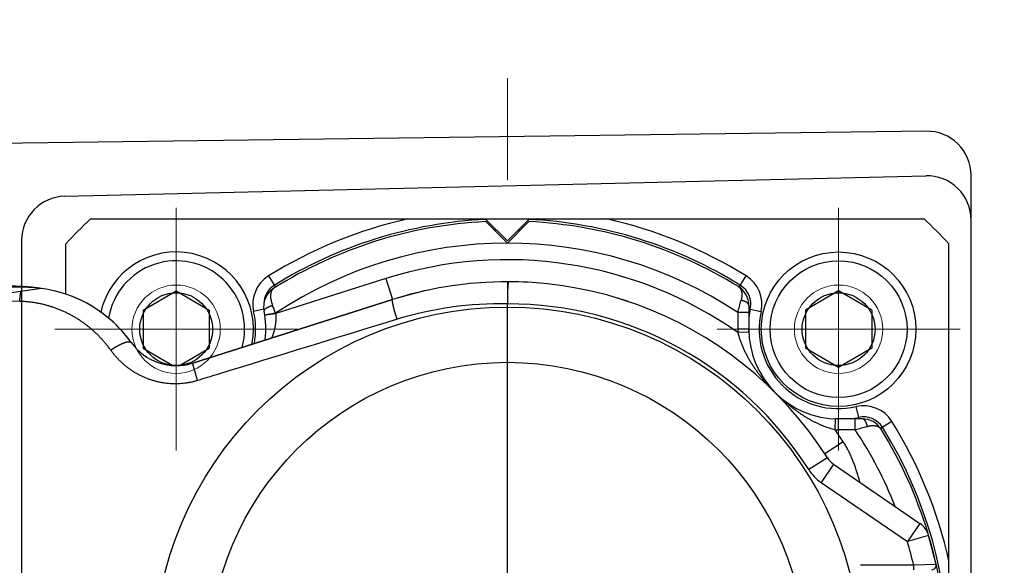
# Model space of a CAD drawing. Header units: millimetres. Extents: x 0 to 1733, y 0 to 1188.
# Tile 42 of 157: x 788 to 833, y 394 to 419. Entities that reach past the tile are written whole.
import ezdxf

# ---------------------------------------------------------------- set-up
doc = ezdxf.new("R2010")
doc.units = ezdxf.units.MM
doc.header["$LTSCALE"] = 0.727559
doc.linetypes.add('CENTER', pattern=[50.8, 31.75, -6.35, 6.35, -6.35])
for name, color, linetype in [('NoLayerName_001', 7, 'Continuous'), ('NoLayerName_004', 7, 'Continuous'), ('NoLayerName_007', 7, 'Continuous')]:
    doc.layers.add(name, color=color, linetype=linetype)

# ---------------------------------------------------------------- blocks, each defined once
blk = doc.blocks.new('DIM_0006')
at = {"color": 3, "linetype": 'Continuous', "lineweight": 13}
blk.add_arc((60, 64), 60, 0, 270, dxfattribs=at)

msp = doc.modelspace()

# ---------------------------------------------------------------- linework, layer by layer
at = {"layer": 'NoLayerName_001', "color": 4, "linetype": 'CENTER', "lineweight": 13}
for p, q in [((810, 347.0690801), (810, 421.39703013)), ((795, 401), (795, 409)), ((825, 401), (825, 409)), ((791, 405), (799, 405)), ((821, 405), (829, 405))]:
    msp.add_line(p, q, dxfattribs=at)
at = {"layer": 'NoLayerName_001', "color": 7, "linetype": 'Continuous', "lineweight": 25}
for p, q in [((828.97373075, 413.97338342), (751.5, 412.95570723)), ((789.95239444, 411.02267606), (828.95239444, 411.95124749)), ((831, 368.02644845), (831, 411.97355594)), ((788, 409.04705223), (788, 370.95294777)), ((793.5, 405.8660254), (795, 406.73205081)), ((795, 406.73205081), (796.5, 405.8660254)), ((825, 406.73205081), (823.5, 405.8660254)), ((826.5, 405.8660254), (825, 406.73205081)), ((793.5, 405.8660254), (793.5, 404.1339746)), ((796.5, 405.8660254), (796.5, 404.1339746)), ((823.5, 405.8660254), (823.5, 404.1339746)), ((826.5, 405.8660254), (826.5, 404.1339746)), ((793.5, 404.1339746), (794.85009217, 403.35449852)), ((795.14990783, 403.35449852), (796.5, 404.1339746)), ((825, 403.26794919), (823.5, 404.1339746)), ((826.5, 404.1339746), (825, 403.26794919))]:
    msp.add_line(p, q, dxfattribs=at)
at = {"layer": 'NoLayerName_001', "color": 110, "linetype": 'CENTER', "lineweight": 13}
for p, q in [((795, 399.5), (795, 410.5)), ((825, 399.5), (825, 410.5)), ((789.5, 405), (800.5, 405)), ((830.5, 405), (819.5, 405))]:
    msp.add_line(p, q, dxfattribs=at)
at = {"layer": 'NoLayerName_001', "color": 7, "linetype": 'Continuous', "lineweight": 25}
for centre, radius in [((825, 405), 3.5), ((825, 405), 3.1), ((795, 405), 1.65), ((825, 405), 1.65), ((810, 390), 16), ((810, 390), 16), ((810, 390), 13.5)]:
    msp.add_circle(centre, radius, dxfattribs=at)
at = {"layer": 'NoLayerName_001', "color": 4, "linetype": 'Continuous', "lineweight": 13}
for centre in [(795, 405), (825, 405)]:
    msp.add_circle(centre, 2, dxfattribs=at)
at = {"layer": 'NoLayerName_001', "color": 7, "linetype": 'Continuous', "lineweight": 25}
for centre, radius, start, end in [((829, 411.97355594), 2, 0, 90.752580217), ((829, 409.95181414), 2, 0, 91.363927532), ((790, 409.02324271), 2, 91.363927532, 180), ((795, 405), 3.5, 348.767041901, 167.197430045), ((795, 405), 3.1, 344.603660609, 170.694383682)]:
    msp.add_arc(centre, radius, start, end, dxfattribs=at)
at = {"layer": 'NoLayerName_004', "color": 6, "linetype": 'Continuous', "lineweight": 25}
for p, q in [((788.09004342, 406.9), (786.1, 406.9)), ((788.90381315, 406.84455876), (786.1, 406.4384718)), ((787.91416141, 406.25958571), (786.9179488, 406.2816487)), ((804.80337836, 406.34373346), (795.75752502, 403.46753157)), ((810, 373.85), (810, 406.15)), ((824.49128892, 399.17197064), (823.64631581, 398.63716186)), ((824.77075247, 398.88203769), (824.20524291, 398.05729595)), ((824.77075247, 398.88203769), (828.6857254, 396.197616)), ((824.20524291, 398.05729595), (828.12019286, 395.37289001)), ((828.6857254, 396.197616), (828.12021584, 395.37287426)), ((829.07895742, 395.65715332), (828.12021584, 395.37287426)), ((829.42016125, 394.34365482), (829.07895742, 395.65715332)), ((828.40434731, 394.3), (826, 394.3)), ((829.42016125, 394.34365482), (828.40434731, 394.3)), ((828.40434731, 394.1), (828.40434731, 394.3))]:
    msp.add_line(p, q, dxfattribs=at)
for centre, radius, start, end in [((810, 390), 17.15, 32.330944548, 107.638481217), ((787.26717242, 394.58107644), 12.37409266, 86.702520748, 95.412406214), ((787.27939759, 394.95511826), 11.99997054, 85.177113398, 86.658068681), ((788.09004342, 400.9), 6, 82.216343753, 90), ((787.28458971, 395.01510524), 11.93975942, 82.205753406, 85.177738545), ((788.09004342, 400.9), 6, 35.616206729, 82.216343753), ((809.70268727, 390.07584517), 16.0766123, 88.940340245, 106.989534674), ((810, 390), 16.15, 32.330944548, 90), ((795, 405.85), 2.5, 215.616206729, 287.638481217), ((825.33626203, 399.70677943), 1, 212.330944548, 235.562316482), ((825.33626203, 399.70677943), 2.0000114, 212.330944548, 235.562316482), ((828.12021584, 395.37287426), 1, 16.515759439, 55.562316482), ((810, 390), 19.9, 2.969455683, 16.515759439), ((810, 390), 18.9, 13.150709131, 16.515825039), ((829.22492221, 394.3), 0.2, 270.017628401, 12.603836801)]:
    msp.add_arc(centre, radius, start, end, dxfattribs=at)
for points, knots in [([(810.05172525, 407.149922), (810.04895532, 407.14511562), (810.04207706, 407.136151), (810.04001806, 407.11925926), (810.03671268, 407.10300542), (810.03446155, 407.08633155), (810.03242383, 407.06976327), (810.03058628, 407.05317156), (810.02889629, 407.0365343), (810.02734251, 407.01985621), (810.02590461, 407.00315288), (810.02456529, 406.98643798), (810.02330444, 406.96972248), (810.02211384, 406.95301133), (810.02098938, 406.93630461), (810.01992569, 406.91960075), (810.01891771, 406.90289812), (810.01796029, 406.88619513), (810.01704835, 406.86949017), (810.01617657, 406.8527819), (810.01534072, 406.83606964), (810.01453973, 406.81935333), (810.01377208, 406.80263344), (810.01279115, 406.78033544), (810.01164141, 406.75245762), (810.01037285, 406.71899932), (810.00920367, 406.68553828), (810.00812497, 406.65207623), (810.00712958, 406.61861343), (810.00620975, 406.58514954), (810.00521651, 406.54610656), (810.00418016, 406.50148309), (810.00325708, 406.45685655), (810.00253596, 406.41780606), (810.00197796, 406.38433286), (810.00148159, 406.3508586), (810.00104674, 406.3173835), (810.00068145, 406.28390769), (810.00037835, 406.25043136), (810.00025292, 406.22811331), (810.00018063, 406.21695438)], [0, 0, 0, 0, 0.01664223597, 0.03295266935, 0.04991359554, 0.06667326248, 0.08332870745, 0.10001776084, 0.11674477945, 0.13349862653, 0.15026767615, 0.16703988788, 0.18380377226, 0.20055650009, 0.21730025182, 0.23403720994, 0.25076950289, 0.26749920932, 0.28422836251, 0.30095894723, 0.31769215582, 0.33442776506, 0.3511653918, 0.36790464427, 0.40138640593, 0.43486977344, 0.46835150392, 0.50183063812, 0.53530795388, 0.56878421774, 0.6022601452, 0.65247474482, 0.70269056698, 0.73616824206, 0.76964612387, 0.8031240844, 0.83660200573, 0.87007981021, 0.90355746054, 0.93703495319, 0.93703495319, 0.93703495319, 0.93703495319]), ([(787.91416141, 406.25958571), (787.91473465, 406.26719767), (787.91585098, 406.28242392), (787.91770637, 406.30524946), (787.91967609, 406.32806551), (787.92178413, 406.35086966), (787.92403021, 406.37366132), (787.92642057, 406.39643943), (787.92895967, 406.41920303), (787.93165248, 406.44195114), (787.93450382, 406.4646828), (787.93751852, 406.48739704), (787.94070154, 406.51009261), (787.94405691, 406.53276715), (787.94760875, 406.55541371), (787.95138204, 406.57802361), (787.95540107, 406.60058797), (787.95969169, 406.62309752), (787.9642742, 406.64554444), (787.96918955, 406.66791556), (787.97440167, 406.69021751), (787.97824167, 406.70499401), (787.98011596, 406.71239346)], [0, 0, 0, 0, 0.02290055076, 0.04580113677, 0.06870188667, 0.09160301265, 0.11450481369, 0.13740767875, 0.16031208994, 0.18321862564, 0.20612796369, 0.22904088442, 0.25195827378, 0.27488041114, 0.29780452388, 0.32072749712, 0.3436469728, 0.36656143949, 0.3894703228, 0.41237407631, 0.43527427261, 0.45817369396, 0.45817369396, 0.45817369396, 0.45817369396]), ([(792.03794508, 404.05051846), (792.00600077, 404.09378546), (791.94304194, 404.1810737), (791.84283026, 404.30773628), (791.73925179, 404.43176413), (791.63179497, 404.5525686), (791.52074272, 404.67014142), (791.40616466, 404.78431844), (791.28818815, 404.89497825), (791.16691858, 405.001988), (791.0424728, 405.10523916), (790.91497251, 405.204645), (790.78453314, 405.30011912), (790.65127064, 405.39157598), (790.51530074, 405.47892984), (790.37673927, 405.562095), (790.23570232, 405.64098536), (790.09230861, 405.71551435), (789.94668605, 405.78560745), (789.79896364, 405.85118872), (789.64927078, 405.91218214), (789.49773685, 405.96851172), (789.34449116, 406.02010109), (789.18966387, 406.06687506), (789.03339342, 406.10875088), (788.87584383, 406.14566898), (788.71719966, 406.17759073), (788.55765093, 406.2044503), (788.39739071, 406.22625905), (788.23660267, 406.24274453), (788.07550522, 406.25469094), (787.96790589, 406.25752781), (787.9141615, 406.25958552)], [0, 0, 0, 0, 0.1613451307, 0.3228222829, 0.4844053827, 0.6460674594, 0.8077811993, 0.9695194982, 1.1312560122, 1.2929663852, 1.4546419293, 1.6162874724, 1.7779079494, 1.9395082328, 2.1010935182, 2.2626697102, 2.4242438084, 2.5858228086, 2.7474099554, 2.9090083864, 3.0706225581, 3.2322586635, 3.3939250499, 3.5556326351, 3.7173937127, 3.8791957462, 4.0410038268, 4.2027829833, 4.364499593, 4.5261220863, 4.6876216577, 4.8489729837, 4.8489729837, 4.8489729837, 4.8489729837]), ([(804.79550937, 406.28312661), (804.7951426, 406.28971318), (804.79458753, 406.30359282), (804.79232996, 406.32522594), (804.80056988, 406.33759368), (804.80337837, 406.34373344)], [0, 0, 0, 0, 0.019790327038, 0.042224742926, 0.062479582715, 0.062479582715, 0.062479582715, 0.062479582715]), ([(805.00514906, 405.45084419), (805.00112324, 405.46388917), (804.99304057, 405.48997093), (804.9811002, 405.52915143), (804.97124632, 405.56183266), (804.9634344, 405.58799951), (804.9576101, 405.60763479), (804.95182164, 405.62728021), (804.94606962, 405.64693565), (804.94035481, 405.66660102), (804.93467791, 405.68627623), (804.92903965, 405.70596119), (804.92344076, 405.72565581), (804.91788197, 405.74536), (804.91236398, 405.76507366), (804.90688758, 405.78479676), (804.90145313, 405.80452958), (804.8960625, 405.82427354), (804.89071813, 405.84403088), (804.88542221, 405.86380404), (804.880177, 405.88359548), (804.87498472, 405.90340767), (804.8698476, 405.92324306), (804.86476803, 405.94310356), (804.8597491, 405.96298805), (804.85479575, 405.98289187), (804.84991378, 406.00280719), (804.84510919, 406.02272545), (804.84038787, 406.04263808), (804.8357561, 406.06253663), (804.83121737, 406.0824181), (804.8267773, 406.10229798), (804.8224569, 406.12221443), (804.81827154, 406.14221747), (804.81423705, 406.16235858), (804.8103705, 406.18268125), (804.80670237, 406.20315371), (804.80328345, 406.22363657), (804.80022749, 406.24389469), (804.79750907, 406.26368198), (804.79620677, 406.27672884), (804.79550937, 406.28312661)], [0, 0, 0, 0, 0.04095616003, 0.08191622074, 0.12287824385, 0.14335940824, 0.16384036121, 0.184320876, 0.20480072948, 0.22527970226, 0.24575757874, 0.26623414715, 0.2867091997, 0.30718253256, 0.32765394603, 0.34812324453, 0.36859033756, 0.38905632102, 0.4095230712, 0.42999249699, 0.45046652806, 0.47094711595, 0.49143623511, 0.51193588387, 0.53244640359, 0.55296045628, 0.57346853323, 0.5939611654, 0.61442892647, 0.63486243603, 0.65525250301, 0.67560763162, 0.69597119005, 0.71639104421, 0.73691562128, 0.75759397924, 0.77845156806, 0.79931003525, 0.81988995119, 0.839913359, 0.85922035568, 0.85922035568, 0.85922035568, 0.85922035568]), ([(810.00018063, 406.21695438), (810.00013588, 406.20579535), (810.0000171, 406.18347738), (810.00001546, 406.16115909), (810, 406.15)], [0, 0, 0, 0, 0.033477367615, 0.066954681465, 0.066954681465, 0.066954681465, 0.066954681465]), ([(805.00514906, 405.45084419), (802.29596301, 404.61810448), (799.28476992, 403.69604038), (796.27576875, 402.76686015), (795.97485767, 402.67397771)], [0, 0, 0, 0, 8.5028407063, 9.4476008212, 9.4476008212, 9.4476008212, 9.4476008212]), ([(795.97485963, 402.67397405), (795.9274036, 402.66046567), (795.83282345, 402.63190043), (795.68836303, 402.59818696), (795.54258111, 402.56992488), (795.39551465, 402.54814136), (795.24756747, 402.53260948), (795.09904488, 402.52344007), (794.95027824, 402.5206502), (794.80158172, 402.52429522), (794.65325025, 402.5343686), (794.50554604, 402.5507752), (794.35871548, 402.57343616), (794.21300401, 402.60226855), (794.068657, 402.63719063), (793.92592001, 402.67812082), (793.78503726, 402.72497658), (793.64625139, 402.77768234), (793.50977865, 402.83610845), (793.37582365, 402.90011949), (793.24459021, 402.96958297), (793.11628181, 403.04436581), (792.9911024, 403.12433567), (792.86925472, 403.20935839), (792.75094994, 403.29930396), (792.63638705, 403.39400524), (792.52572769, 403.49323834), (792.41916274, 403.59679957), (792.31681283, 403.70443203), (792.21905549, 403.81606808), (792.12531293, 403.93093753), (792.06743506, 404.0109682), (792.03794497, 404.05051869)], [0, 0, 0, 0, 0.1480235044, 0.2963009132, 0.4447847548, 0.593422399, 0.7421582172, 0.8909357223, 1.0396996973, 1.1883992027, 1.3370191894, 1.4855811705, 1.6341020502, 1.7825927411, 1.9310595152, 2.0795053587, 2.2279313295, 2.3763401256, 2.524746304, 2.6731644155, 2.8216043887, 2.9700727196, 3.1185736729, 3.2671104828, 3.415686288, 3.564292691, 3.712900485, 3.8614733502, 4.0099705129, 4.1583482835, 4.3065615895, 4.4545655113, 4.4545655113, 4.4545655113, 4.4545655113]), ([(792.03794508, 404.05051846), (792.04599481, 404.05609814), (792.06206383, 404.06730511), (792.08636185, 404.08383805), (792.11077834, 404.10020323), (792.13533266, 404.11636723), (792.16001784, 404.13233449), (792.18483399, 404.14809929), (792.2097793, 404.16365863), (792.23485247, 404.1790088), (792.26005209, 404.19414627), (792.28537678, 404.20906741), (792.31082506, 404.22376883), (792.33639586, 404.23824635), (792.36208671, 404.25249878), (792.38790271, 404.26651256), (792.41385916, 404.28025614), (792.43996956, 404.29370149), (792.46624792, 404.30681968), (792.49270813, 404.319582), (792.51936413, 404.33195969), (792.54622981, 404.34392398), (792.57331913, 404.35544604), (792.60064591, 404.36649732), (792.62822207, 404.37704725), (792.65603221, 404.3870604), (792.68402951, 404.39646527), (792.71213185, 404.40517097), (792.74025048, 404.41306595), (792.76838184, 404.42013221), (792.79682588, 404.42607029), (792.82616748, 404.43027649), (792.85675117, 404.43221448), (792.88819468, 404.43151832), (792.91869816, 404.42625248), (792.94778296, 404.41588973), (792.96061978, 404.40059563), (792.96765733, 404.39411586)], [0, 0, 0, 0, 0.0293833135, 0.0587725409, 0.0881663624, 0.1175635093, 0.146962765, 0.176362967, 0.2057630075, 0.2351618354, 0.2645584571, 0.2939519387, 0.3233414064, 0.3527260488, 0.382105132, 0.4114785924, 0.4408476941, 0.4702147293, 0.499583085, 0.5289573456, 0.5583433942, 0.5877485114, 0.6171814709, 0.6466526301, 0.6761740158, 0.7057520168, 0.7353199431, 0.7647708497, 0.7940020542, 0.822927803, 0.8517718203, 0.8811405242, 0.9117574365, 0.9436693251, 0.9751053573, 1.0048375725, 1.0335365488, 1.0335365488, 1.0335365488, 1.0335365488]), ([(795.97485963, 402.67397405), (795.96943331, 402.69147053), (795.95855468, 402.72645547), (795.94239252, 402.77898128), (795.92632835, 402.83153755), (795.91171122, 402.87974743), (795.89851461, 402.92360202), (795.88671476, 402.9630932), (795.87499658, 403.00260755), (795.86465934, 403.03775443), (795.85567822, 403.06852754), (795.84802643, 403.09492016), (795.84042379, 403.12132959), (795.83287343, 403.14775581), (795.82538421, 403.17419867), (795.81796526, 403.2006566), (795.81062618, 403.22712807), (795.80458223, 403.24920141), (795.79979827, 403.26687032), (795.79623855, 403.28013066), (795.79270897, 403.29340358), (795.78921183, 403.30669231), (795.78574927, 403.32000006), (795.78232395, 403.33332953), (795.77893834, 403.34667875), (795.77560868, 403.36004289), (795.77235429, 403.37341235), (795.76919586, 403.3867756), (795.7661481, 403.40012394), (795.76323701, 403.41349072), (795.76040906, 403.42699573), (795.75820514, 403.44046427), (795.75531988, 403.45402604), (795.75708766, 403.46302503), (795.75751234, 403.46757149)], [0, 0, 0, 0, 0.05495585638, 0.1099117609, 0.16486819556, 0.21982533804, 0.26104291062, 0.30225946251, 0.34347438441, 0.38468867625, 0.41216592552, 0.4396450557, 0.46712697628, 0.49461175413, 0.52209606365, 0.54957578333, 0.57704685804, 0.60450594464, 0.61823315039, 0.63196210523, 0.6456954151, 0.65943570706, 0.67318563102, 0.68694786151, 0.70072329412, 0.71450108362, 0.72826582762, 0.74200237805, 0.75569591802, 0.7693375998, 0.78305407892, 0.79704403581, 0.81041556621, 0.82411432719, 0.82411432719, 0.82411432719, 0.82411432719])]:
    msp.add_open_spline(points, degree=3, knots=knots, dxfattribs=at)
at = {"layer": 'NoLayerName_007', "color": 6, "linetype": 'Continuous', "lineweight": 25}
for p, q in [((791.12541391, 410), (828.87458609, 410)), ((809, 410), (810, 409)), ((810, 408.9), (809.02395089, 409.87604911)), ((811, 410), (810, 409)), ((810.97604911, 409.87604911), (810, 408.9)), ((790, 406.58495278), (790, 408.87458609)), ((830, 371.12541391), (830, 408.87458609)), ((799.1797342, 407.41183069), (799.4976705, 406.90021174)), ((804.50036835, 407.29672084), (799.50774374, 405.70927565)), ((804.50036835, 407.29672084), (804.80337836, 406.34373346)), ((820.50193162, 406.89957149), (820.8202658, 407.41183069)), ((795.75752502, 403.46753157), (804.80337836, 406.34373346)), ((798.96723038, 405.90796089), (798.50926657, 405.80314892)), ((820.93679656, 406.07700451), (820.93679656, 405)), ((820.93679656, 405.92992578), (821.49073344, 405.80314892)), ((799.1552717, 405.66309483), (799.0131303, 405.63593033)), ((799.50618794, 405.71909376), (799.1552717, 405.66309483)), ((820.43679656, 405.75700725), (820.43679656, 405)), ((820.93679656, 405.75700725), (820.43679656, 405.75700725)), ((820.93679656, 405), (820.43679656, 405)), ((820.93907207, 404.86403499), (820.93679656, 405)), ((820.93907207, 404.86403499), (820.43935208, 404.84730373)), ((825.92992577, 400.93679656), (825.80314892, 401.49073343)), ((824.84730373, 400.43935208), (824.86403499, 400.93907207)), ((825, 400.93679656), (824.86403499, 400.93907207)), ((825, 400.43679656), (825, 400.93679656)), ((826.07700451, 400.93679656), (825, 400.93679656)), ((825.75700725, 400.43679656), (825.75700725, 400.93679656)), ((825.75700725, 400.43679656), (825, 400.43679656)), ((827.41183069, 400.8202658), (826.89965672, 400.50198459)), ((825.21217084, 399.90011904), (824.37403439, 399.35465849))]:
    msp.add_line(p, q, dxfattribs=at)
for centre, radius, start, end in [((810, 390), 27.5, 133.341758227, 136.658241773), ((810, 390), 20.5, 102.680383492, 121.858133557), ((810, 390), 19.9, 92.811353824, 122.084916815), ((810, 390), 20, 92.797613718, 121.858133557), ((810, 390), 19.9, 58.280820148, 87.188646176), ((810, 390), 20, 58.141866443, 87.202386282), ((810, 390), 20.5, 58.141866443, 77.319616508), ((810, 390), 27.5, 43.341758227, 46.658241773), ((810, 390), 19.5, 91.450907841, 91.729897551), ((810, 390), 19.5, 88.27011717, 88.549092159), ((810, 390), 18.9, 56.481139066, 123.726430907), ((810, 390), 18.15, 54.88858889, 107.638481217), ((799.97146097, 406.1377943), 1.49999738, 121.858133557, 192.890995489), ((810, 390), 17.15, 85.576492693, 91.006085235), ((820.02853903, 406.1377943), 1.49999738, 347.109004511, 58.141866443), ((788.09004342, 400.9), 6, 35.616206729, 76.586295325), ((799.96078201, 406.01324771), 1, 122.084916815, 191.543969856), ((799.97146097, 406.1377943), 1, 121.85813356, 178.685892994), ((810, 390), 17.15, 101.98302233, 107.638481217), ((819.93679656, 406.07700451), 1, 0, 58.280820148), ((820.02853903, 406.1377943), 1, 347.109004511, 58.141866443), ((810, 390), 17.15, 71.294754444, 73.04951307), ((746.02674954, 425.96268046), 77.10463234, 344.8079519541, 345.226764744), ((795, 405), 3.59999947, 349.647225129, 12.890995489), ((795, 405), 4.06320344, 353.251051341, 11.543969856), ((782.96525056, 399.4364065), 17.69391897, 20.798106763, 21.99868958), ((825, 405), 4.1, 167.109004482, 172.481140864), ((825, 405), 3.59999947, 167.109004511, 282.890995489), ((795, 405), 4.56317035, 8.941950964, 9.0667638), ((825, 405), 4.56320341, 180, 181.916341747), ((825, 405), 4.06320344, 180, 270), ((795, 405.85), 2.5, 280.5205275, 287.638481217), ((826.1377943, 400.02853903), 1.49999738, 31.858133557, 102.890995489), ((825, 405), 4.1, 277.518966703, 282.890995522), ((826.1377943, 400.02853903), 1, 31.85813356, 102.890995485), ((826.07700451, 399.93679656), 1, 31.719179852, 90), ((825, 405), 4.56320344, 268.082376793, 270), ((810, 390), 18.15, 33.056179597, 35.111602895), ((845.98922084, 325.92757934), 77.20729187, 104.7735136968, 105.1917696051), ((810, 390), 18.9, 21.641400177, 33.518860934), ((810, 390), 19.9, 16.896080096, 31.719179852), ((810, 390), 20, 328.141866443, 31.858133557), ((810, 390), 20.5, 12.680383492, 31.858133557)]:
    msp.add_arc(centre, radius, start, end, dxfattribs=at)
for points, knots in [([(799.42960645, 406.86050949), (799.42185981, 406.85499636), (799.4058627, 406.84454487), (799.38458484, 406.82517499), (799.36497913, 406.80402136), (799.34741923, 406.781012), (799.3319044, 406.75661289), (799.31852739, 406.73108352), (799.30725302, 406.70467523), (799.29793616, 406.6775714), (799.29042008, 406.64991146), (799.28454616, 406.62183354), (799.2801582, 406.59347478), (799.27709709, 406.56496442), (799.27521455, 406.53639516), (799.27445876, 406.50781672), (799.27476631, 406.47925441), (799.27607574, 406.45072873), (799.27832505, 406.42226023), (799.28145253, 406.39386942), (799.28539633, 406.36557679), (799.29009532, 406.33740206), (799.29548781, 406.30935888), (799.30154505, 406.28145984), (799.30824142, 406.25371279), (799.31555107, 406.22612403), (799.32344784, 406.19869973), (799.33190731, 406.17144674), (799.34089856, 406.14436933), (799.35041484, 406.11748137), (799.36035934, 406.09076094), (799.36743672, 406.0731263), (799.37091815, 406.06428999)], [0, 0, 0, 0, 0.02852446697, 0.05720515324, 0.08604299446, 0.11497775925, 0.14390263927, 0.17268867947, 0.20134432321, 0.22996346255, 0.25860172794, 0.28727742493, 0.31597610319, 0.34465516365, 0.37327312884, 0.40184694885, 0.43039938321, 0.45894639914, 0.48749757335, 0.51605652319, 0.54462135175, 0.57318509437, 0.60173880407, 0.63028388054, 0.65882431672, 0.68736247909, 0.71589917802, 0.74443374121, 0.77296408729, 0.80148679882, 0.82999719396, 0.85848939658, 0.85848939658, 0.85848939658, 0.85848939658]), ([(820.462553, 406.92763967), (820.46877041, 406.92338441), (820.48150607, 406.91523905), (820.49898199, 406.90069709), (820.51544261, 406.8849554), (820.53064432, 406.86792066), (820.54456568, 406.8498332), (820.55712855, 406.8308269), (820.56830548, 406.81103766), (820.57815949, 406.79059696), (820.58676657, 406.76960442), (820.59420534, 406.74815749), (820.60055405, 406.72635308), (820.60588936, 406.70428661), (820.61029607, 406.68204019), (820.61382403, 406.65966558), (820.61651196, 406.63719312), (820.61840426, 406.61464602), (820.6195442, 406.59204715), (820.61997523, 406.56941941), (820.6197409, 406.54678566), (820.61888402, 406.52416852), (820.61744967, 406.50158678), (820.61546713, 406.47905408), (820.61295785, 406.45657947), (820.60994492, 406.43416967), (820.60645126, 406.41183129), (820.60249858, 406.38957129), (820.59811364, 406.36739531), (820.5933041, 406.3453139), (820.58814899, 406.32331929), (820.58435549, 406.30874867), (820.58250399, 406.30145451)], [0, 0, 0, 0, 0.0226024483, 0.04529494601, 0.06806756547, 0.09088975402, 0.11371491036, 0.13648514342, 0.15917980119, 0.18184559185, 0.20451672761, 0.22720764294, 0.24991502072, 0.27261986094, 0.29529289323, 0.31793279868, 0.34055641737, 0.3631758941, 0.38579858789, 0.40842738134, 0.43106100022, 0.45369433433, 0.47631953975, 0.49893577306, 0.52154714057, 0.54415634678, 0.56676463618, 0.58937186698, 0.61197658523, 0.63457609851, 0.65716654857, 0.67974298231, 0.67974298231, 0.67974298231, 0.67974298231]), ([(820.93679656, 406.07700451), (820.93642877, 406.08196314), (820.93619834, 406.09197575), (820.93278049, 406.10669683), (820.92785976, 406.12103981), (820.92133647, 406.1348308), (820.91355274, 406.14792364), (820.90468175, 406.16020833), (820.89488938, 406.17164912), (820.88430597, 406.18229175), (820.87304539, 406.19220225), (820.86122038, 406.20144705), (820.84894224, 406.21009102), (820.83631971, 406.21820483), (820.82343532, 406.22585419), (820.81031577, 406.2330469), (820.79698287, 406.23980522), (820.78345552, 406.24615024), (820.76975297, 406.25210361), (820.75589435, 406.25768673), (820.74189884, 406.2629212), (820.72778528, 406.26782817), (820.71357133, 406.27243103), (820.69926756, 406.27673926), (820.68488184, 406.28075975), (820.6704217, 406.28450033), (820.65589465, 406.28796888), (820.64130806, 406.29117242), (820.6266698, 406.29412124), (820.61198592, 406.29681346), (820.59726922, 406.29929263), (820.58742499, 406.30071981), (820.58250844, 406.30146137)], [0, 0, 0, 0, 0.0149167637, 0.02994016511, 0.04510267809, 0.06036045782, 0.07561268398, 0.09074001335, 0.10576138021, 0.12074445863, 0.13573000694, 0.15073426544, 0.16575225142, 0.18076119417, 0.19573963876, 0.21069537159, 0.22563841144, 0.2405761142, 0.25551332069, 0.27045251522, 0.28539399, 0.30033601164, 0.31527557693, 0.3302126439, 0.34514843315, 0.36008360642, 0.3750182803, 0.38995204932, 0.40488400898, 0.41981277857, 0.43473652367, 0.44965297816, 0.44965297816, 0.44965297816, 0.44965297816]), ([(799.37091573, 406.06429365), (799.36641365, 406.06313126), (799.35740046, 406.06083868), (799.34393059, 406.05720543), (799.33049204, 406.05345296), (799.31709235, 406.04955845), (799.30373233, 406.04552538), (799.29041458, 406.04135019), (799.27714124, 406.03703123), (799.26391456, 406.03256631), (799.25073675, 406.02795339), (799.23761006, 406.02319038), (799.22453668, 406.0182753), (799.21151908, 406.01320576), (799.19855982, 406.00798144), (799.18566782, 406.00258934), (799.17285484, 405.9970133), (799.16013266, 405.99123823), (799.14751313, 405.98524878), (799.13500811, 405.97902967), (799.12262947, 405.97256561), (799.11038908, 405.96584126), (799.09829874, 405.95884143), (799.08637075, 405.95155044), (799.07462052, 405.94395758), (799.06307839, 405.93605015), (799.05179332, 405.92780982), (799.04082134, 405.91922105), (799.0302008, 405.91027276), (799.01998042, 405.90087698), (799.01031677, 405.89077293), (799.00135532, 405.87972593), (798.99333912, 405.86767045), (798.98660273, 405.85471013), (798.98187231, 405.84109713), (798.97919423, 405.82702462), (798.98067373, 405.81773456), (798.98100843, 405.81312738)], [0, 0, 0, 0, 0.01394915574, 0.02790010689, 0.04185261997, 0.05580653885, 0.06976178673, 0.08371836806, 0.09767637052, 0.11163596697, 0.12559741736, 0.13956107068, 0.15352736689, 0.16749683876, 0.18146981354, 0.19544439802, 0.2094181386, 0.22338937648, 0.23735733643, 0.25132220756, 0.2652852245, 0.27924874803, 0.29321634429, 0.30719286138, 0.32118406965, 0.3351816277, 0.34916024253, 0.36309721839, 0.37697460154, 0.39081378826, 0.40472683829, 0.41888188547, 0.43342898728, 0.4481000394, 0.46254859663, 0.47662294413, 0.49048091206, 0.49048091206, 0.49048091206, 0.49048091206]), ([(799.1552717, 405.66309483), (799.15371499, 405.66265807), (799.1506076, 405.66178354), (799.14594863, 405.6604885), (799.14129803, 405.659206), (799.13665032, 405.65793662), (799.13200058, 405.6566789), (799.12734375, 405.65543195), (799.12267481, 405.65419471), (799.11798872, 405.65296619), (799.11328045, 405.65174536), (799.10854496, 405.65053121), (799.10377723, 405.64932271), (799.09897227, 405.64811891), (799.09412868, 405.64691945), (799.08925347, 405.64572732), (799.08436216, 405.64455034), (799.07947602, 405.64339734), (799.07461674, 405.64227733), (799.06980601, 405.64119931), (799.06506551, 405.64017229), (799.06041693, 405.63920523), (799.05588193, 405.63830714), (799.05147457, 405.63748547), (799.04715824, 405.63673973), (799.04283284, 405.63606003), (799.03833755, 405.63541642), (799.03351426, 405.63480577), (799.02813153, 405.63409854), (799.02254559, 405.63373887), (799.01659585, 405.63215981), (799.01421314, 405.63506929), (799.0131303, 405.63593033)], [0, 0, 0, 0, 0.00485044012, 0.00968432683, 0.0145068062, 0.01932302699, 0.02413814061, 0.02895730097, 0.03378566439, 0.03862838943, 0.04349063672, 0.04837756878, 0.05329434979, 0.05824614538, 0.06323793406, 0.06826404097, 0.0733026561, 0.07833066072, 0.08332498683, 0.08826263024, 0.09312066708, 0.09787627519, 0.10250676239, 0.10698960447, 0.11132597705, 0.1156466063, 0.12012659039, 0.12494095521, 0.13026447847, 0.13627085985, 0.14231502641, 0.14646538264, 0.14646538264, 0.14646538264, 0.14646538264]), ([(799.50774374, 405.70927565), (799.49837129, 405.70781979), (799.47494278, 405.70416344), (799.44681368, 405.69987628), (799.4233924, 405.6961864), (799.40934921, 405.69392871), (799.38128076, 405.68929998), (799.35323712, 405.68450119), (799.32514661, 405.67994763), (799.31107859, 405.6777396), (799.29699141, 405.6756203), (799.28288534, 405.67360625), (799.26876148, 405.6717147), (799.25462101, 405.66996274), (799.24046511, 405.66836759), (799.22629493, 405.66694616), (799.21211165, 405.66571643), (799.19791647, 405.66469248), (799.18371039, 405.66390292), (799.1694953, 405.66332217), (799.16001237, 405.66319203), (799.1552717, 405.66309483)], [0, 0, 0, 0, 0.02845454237, 0.07113630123, 0.08536147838, 0.09958490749, 0.11380671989, 0.17070399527, 0.18493761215, 0.19917795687, 0.21342451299, 0.22767437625, 0.24192487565, 0.25617377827, 0.27041935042, 0.28466041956, 0.29889643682, 0.31312753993, 0.32735461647, 0.34157936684, 0.35580436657, 0.35580436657, 0.35580436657, 0.35580436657]), ([(799.50774374, 405.70927565), (799.50813926, 405.70426369), (799.50895648, 405.69424137), (799.51002537, 405.67919521), (799.51100085, 405.66414166), (799.5118663, 405.64908025), (799.51262657, 405.63401225), (799.51328073, 405.61893844), (799.51382941, 405.60385975), (799.51427284, 405.58877707), (799.51461134, 405.57369129), (799.5148452, 405.55860331), (799.51497473, 405.54351402), (799.51500024, 405.52842431), (799.51492202, 405.51333508), (799.51474038, 405.49824718), (799.51445566, 405.48316138), (799.51406832, 405.46807836), (799.5135788, 405.45299871), (799.51298756, 405.43792305), (799.51229504, 405.42285197), (799.51150168, 405.40778608), (799.51060795, 405.392726), (799.50961428, 405.37767231), (799.50852112, 405.36262563), (799.50732891, 405.34758656), (799.50603812, 405.33255571), (799.50464918, 405.31753367), (799.50316253, 405.30252106), (799.50157864, 405.28751845), (799.49989803, 405.27252641), (799.4981212, 405.25754549), (799.49624867, 405.24257622), (799.49428096, 405.22761916), (799.49221857, 405.21267486), (799.49006209, 405.19774385), (799.48781174, 405.18282673), (799.48546909, 405.16792385), (799.48303078, 405.15303646), (799.48051173, 405.13816254), (799.47874306, 405.12826222), (799.47786989, 405.12331014)], [0, 0, 0, 0, 0.01508260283, 0.03016649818, 0.04525157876, 0.06033772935, 0.07542482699, 0.09051274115, 0.10560133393, 0.12069046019, 0.13577996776, 0.1508696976, 0.16595948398, 0.18104915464, 0.19613853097, 0.21122743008, 0.2263157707, 0.24140362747, 0.25649108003, 0.27157819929, 0.28666504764, 0.30175167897, 0.31683813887, 0.33192446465, 0.34701068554, 0.36209682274, 0.37718288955, 0.39226889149, 0.40735482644, 0.42244069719, 0.43752653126, 0.4526123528, 0.46769817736, 0.48278401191, 0.49786985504, 0.51295569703, 0.52804151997, 0.54312729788, 0.55821299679, 0.57329857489, 0.58838398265, 0.58838398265, 0.58838398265, 0.58838398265]), ([(799.47786989, 405.12331014), (799.47696637, 405.11836359), (799.47518147, 405.10846646), (799.47237137, 405.09364533), (799.46948262, 405.07883958), (799.46650146, 405.06405222), (799.46343227, 405.04928296), (799.46027459, 405.03453239), (799.45702926, 405.01980088), (799.45369677, 405.00508884), (799.45027769, 404.99039668), (799.44677259, 404.97572482), (799.44318202, 404.96107365), (799.43950655, 404.94644358), (799.43574672, 404.93183503), (799.43190306, 404.91724839), (799.4279761, 404.90268408), (799.42396637, 404.88814249), (799.4198744, 404.87362405), (799.41570072, 404.85912914), (799.41144585, 404.84465818), (799.40711033, 404.83021158), (799.4026947, 404.81578971), (799.39819938, 404.8013929), (799.39362534, 404.78702111), (799.3889737, 404.77267411), (799.38424537, 404.7583517), (799.37944195, 404.74405377), (799.37456224, 404.72978176), (799.3696031, 404.71553834), (799.36456202, 404.70132581), (799.3594348, 404.68714499), (799.35424063, 404.67298545), (799.34899204, 404.65883963), (799.34373222, 404.6446997), (799.33828187, 404.63063527), (799.33286924, 404.61656274), (799.32912649, 404.6072326), (799.32727201, 404.60256136)], [0, 0, 0, 0, 0.0150851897, 0.03017018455, 0.04525503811, 0.06033979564, 0.07542449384, 0.090509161, 0.10559381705, 0.12067847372, 0.13576313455, 0.15084779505, 0.16593244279, 0.18101705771, 0.19610161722, 0.21118609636, 0.2262704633, 0.24135467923, 0.25643869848, 0.27152246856, 0.28660593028, 0.30168901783, 0.31677165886, 0.3318538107, 0.34693572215, 0.3620177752, 0.37710033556, 0.39218369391, 0.40726722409, 0.422349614, 0.43742958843, 0.4525071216, 0.46758720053, 0.48267591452, 0.49777171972, 0.51284597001, 0.52792615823, 0.5430038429, 0.5430038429, 0.5430038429, 0.5430038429]), ([(820.43935208, 404.84730373), (820.45301701, 404.79526356), (820.47869117, 404.69069701), (820.52720411, 404.53653239), (820.58117743, 404.384069), (820.64131238, 404.23364514), (820.70690536, 404.08524101), (820.77763067, 403.93893305), (820.85306162, 403.79477192), (820.93279944, 403.6528157), (821.01643705, 403.51311985), (821.10357794, 403.37573836), (821.19384115, 403.24066317), (821.28704894, 403.10792023), (821.38309599, 402.97749879), (821.48188143, 402.84936251), (821.58330484, 402.72347453), (821.68727314, 402.59980543), (821.79366365, 402.47829646), (821.90246486, 402.3589987), (822.01325041, 402.24155331), (822.08917711, 402.16527303), (822.1268813, 402.1268813)], [0, 0, 0, 0, 0.1614131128, 0.322908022, 0.4845960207, 0.6465425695, 0.8087705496, 0.9712636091, 1.1339694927, 1.2968032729, 1.4596504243, 1.6223697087, 1.7848160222, 1.9469817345, 2.1089231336, 2.2706904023, 2.4323273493, 2.5938715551, 2.7553545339, 2.9168019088, 3.0782335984, 3.2396640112, 3.2396640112, 3.2396640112, 3.2396640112]), ([(824.84730373, 400.43935208), (824.80553395, 400.45013607), (824.72166932, 400.47061117), (824.59760802, 400.50794081), (824.47463738, 400.54889806), (824.35301546, 400.59394792), (824.23276637, 400.64262669), (824.1139769, 400.69472205), (823.99669085, 400.7499595), (823.88092741, 400.8081392), (823.76667514, 400.86910608), (823.653897, 400.93270998), (823.54255563, 400.99880254), (823.43261422, 401.06723619), (823.3240325, 401.13785963), (823.21677807, 401.21054076), (823.11086264, 401.28521749), (823.00629147, 401.36181954), (822.90307114, 401.44027918), (822.80120776, 401.52052791), (822.7007079, 401.60249781), (822.60157673, 401.68611951), (822.50382457, 401.77132884), (822.4074426, 401.85804233), (822.31249336, 401.94624856), (822.2187733, 402.03566737), (822.15761325, 402.09659469), (822.1268813, 402.1268813)], [0, 0, 0, 0, 0.1294182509, 0.2589244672, 0.3885275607, 0.5182126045, 0.6479426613, 0.7776605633, 0.9072937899, 1.0368264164, 1.1663029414, 1.2957602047, 1.4252247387, 1.5547132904, 1.6842333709, 1.8137864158, 1.9433738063, 2.0729945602, 2.2026448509, 2.332318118, 2.4620051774, 2.5916943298, 2.721371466, 2.8510201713, 2.9806218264, 3.1101557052, 3.2395990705, 3.2395990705, 3.2395990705, 3.2395990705]), ([(826.30146271, 400.58250932), (826.30072114, 400.58742586), (826.29929395, 400.59727009), (826.29681476, 400.61198679), (826.29412252, 400.62667067), (826.29117366, 400.64130893), (826.28797009, 400.65589552), (826.28450152, 400.67042257), (826.2807609, 400.68488271), (826.27674038, 400.69926843), (826.27243211, 400.7135722), (826.26782921, 400.72778614), (826.2629222, 400.74189969), (826.25768768, 400.75589519), (826.25210451, 400.7697538), (826.2461511, 400.78345633), (826.23980601, 400.79698366), (826.23304763, 400.81031653), (826.22585486, 400.82343605), (826.21820544, 400.83632041), (826.21009156, 400.84894291), (826.20144752, 400.86122101), (826.19220265, 400.87304597), (826.18229207, 400.88430649), (826.17164938, 400.89488985), (826.16020852, 400.90468215), (826.14792378, 400.91355306), (826.13483089, 400.92133671), (826.12103986, 400.92785992), (826.10669685, 400.93278058), (826.09197576, 400.93619836), (826.08196315, 400.93642878), (826.07700451, 400.93679656)], [0, 0, 0, 0, 0.01491645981, 0.02984021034, 0.04476898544, 0.05970095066, 0.0746347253, 0.08956940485, 0.10450458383, 0.11944037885, 0.13437745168, 0.14931702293, 0.16425905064, 0.1792005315, 0.19413973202, 0.20907694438, 0.22401465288, 0.23895769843, 0.25391343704, 0.26889188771, 0.283900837, 0.29891882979, 0.3139230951, 0.32890864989, 0.34389173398, 0.35891310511, 0.37404043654, 0.38929266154, 0.40455044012, 0.41971295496, 0.43473636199, 0.44965313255, 0.44965313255, 0.44965313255, 0.44965313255]), ([(826.92763967, 400.462553), (826.92338453, 400.46877046), (826.91523949, 400.48150627), (826.90069749, 400.4989821), (826.8849556, 400.51544248), (826.86792056, 400.53064391), (826.8498328, 400.54456501), (826.8308263, 400.55712779), (826.81103702, 400.56830484), (826.79059638, 400.57815911), (826.76960398, 400.58676652), (826.74815723, 400.59420562), (826.72635301, 400.60055459), (826.70428671, 400.60589004), (826.68204042, 400.61029668), (826.65966588, 400.61382437), (826.63719345, 400.61651191), (826.61464635, 400.61840373), (826.59204747, 400.61954316), (826.56941969, 400.61997372), (826.54678589, 400.61973899), (826.5241687, 400.61888183), (826.50158691, 400.61744739), (826.47905417, 400.61546494), (826.45657952, 400.61295588), (826.43416968, 400.60994326), (826.41183128, 400.60644998), (826.38957126, 400.60249768), (826.36739527, 400.59811311), (826.34531386, 400.59330386), (826.32331925, 400.58814896), (826.30874867, 400.58435547), (826.30145451, 400.58250399)], [0, 0, 0, 0, 0.02260238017, 0.04529478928, 0.06806736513, 0.09088958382, 0.11371483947, 0.13648520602, 0.15917998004, 0.18184583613, 0.20451697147, 0.22720782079, 0.24991508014, 0.27261977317, 0.29529265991, 0.3179324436, 0.34055597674, 0.36317540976, 0.38579810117, 0.40842692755, 0.43106060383, 0.45369400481, 0.47631926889, 0.49893554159, 0.52154692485, 0.54415612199, 0.5667643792, 0.58937155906, 0.61197621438, 0.63457566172, 0.65716605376, 0.67974245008, 0.67974245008, 0.67974245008, 0.67974245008]), ([(825.97416007, 398.05688423), (825.96539737, 398.08905518), (825.94808427, 398.15345822), (825.9208356, 398.24971433), (825.89274689, 398.3457341), (825.86362698, 398.44145353), (825.83345395, 398.53685447), (825.80216051, 398.63190647), (825.76969152, 398.72658238), (825.73598858, 398.82085415), (825.70099417, 398.91469398), (825.66465148, 399.00807131), (825.6269095, 399.10094287), (825.58769294, 399.19323727), (825.54693153, 399.28486921), (825.50455558, 399.37575038), (825.46049748, 399.46579382), (825.41468159, 399.55490743), (825.36706219, 399.64301821), (825.31748185, 399.7299818), (825.26619953, 399.81591992), (825.23001167, 399.87195099), (825.21217084, 399.90011904)], [0, 0, 0, 0, 0.100028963, 0.2000658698, 0.3001085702, 0.4001567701, 0.5002121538, 0.6002785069, 0.7003618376, 0.8004704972, 0.9006152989, 1.0008096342, 1.1010611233, 1.2013464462, 1.3016380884, 1.4019134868, 1.502155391, 1.6023522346, 1.7024985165, 1.8025951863, 1.9026500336, 2.0026780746, 2.0026780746, 2.0026780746, 2.0026780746])]:
    msp.add_open_spline(points, degree=3, knots=knots, dxfattribs=at)

# ---------------------------------------------------------------- block references
at = {"layer": 'NoLayerName_001', "color": 3, "linetype": 'Continuous', "lineweight": 13}
msp.add_blockref('DIM_0006', (750, 326), dxfattribs=at)

doc.saveas('drawing.dxf')
